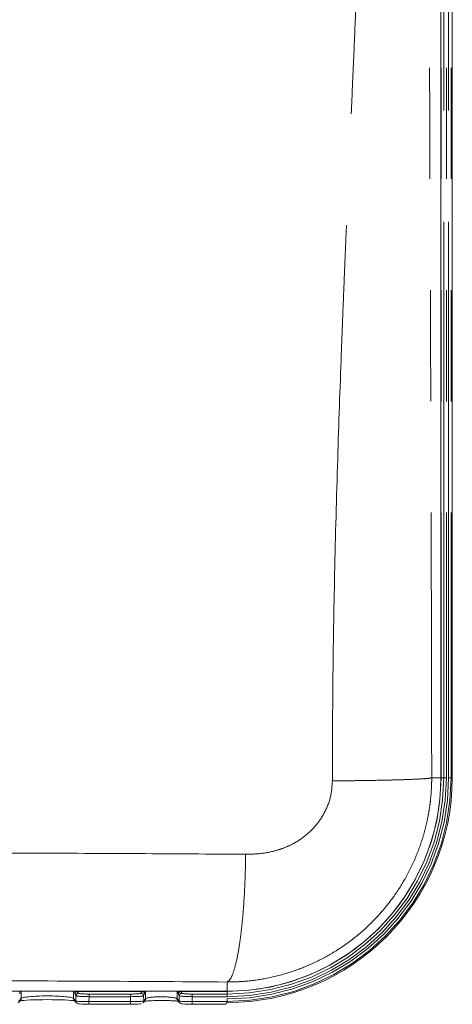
# Model space of a CAD drawing. Header units: millimetres. Extents: x 2 to 601, y 5 to 415.
# Tile 3 of 139: x 48.45 to 53.39, y 23.84 to 35.08. Entities that reach past the tile are written whole.
import ezdxf

# ---------------------------------------------------------------- set-up
doc = ezdxf.new("R2010")
doc.units = ezdxf.units.MM
doc.linetypes.add('PHANTOM', pattern=[12.7, 6.35, -1.27, 1.27, -1.27, 1.27, -1.27])

msp = doc.modelspace()

# ---------------------------------------------------------------- linework, layer by layer
at = {"color": 7, "linetype": 'Continuous', "lineweight": 15}
for p, q in [((53.2555, 26.4228), (53.2555, 42.1511)), ((53.3855, 26.4228), (53.3855, 42.1511)), ((41.5178, 23.9851), (50.8178, 23.9851)), ((49.8878, 23.8963), (49.8878, 23.9851)), ((48.4358, 23.8519), (48.4607, 23.8801)), ((48.4607, 23.8801), (48.4602, 23.8797)), ((49.0749, 23.8801), (49.0998, 23.8519)), ((49.075, 23.8799), (49.0749, 23.8801)), ((49.0998, 23.8519), (49.0999, 23.8518)), ((49.8588, 23.8519), (49.8804, 23.8763)), ((49.8588, 23.8519), (49.8588, 23.8519)), ((50.255, 23.8767), (50.277, 23.8519)), ((50.277, 23.8519), (50.2771, 23.8518)), ((50.8178, 23.8658), (50.8178, 23.898)), ((50.8178, 23.8658), (50.8178, 23.8642)), ((49.242, 23.8358), (49.7166, 23.8358)), ((50.4192, 23.8358), (50.7894, 23.8358))]:
    msp.add_line(p, q, dxfattribs=at)
at = {"color": 7, "linetype": 'PHANTOM', "lineweight": 0}
for p, q in [((53.2579, 42.1511), (53.2579, 26.4228)), ((53.2881, 26.4228), (53.2881, 42.1511)), ((53.318, 42.1511), (53.318, 26.4228)), ((53.3425, 26.4228), (53.3425, 42.1511)), ((53.3725, 42.1511), (53.3725, 26.4228)), ((53.1508, 26.4228), (53.2555, 26.4228)), ((53.2555, 26.4228), (53.2579, 26.4228)), ((53.2881, 26.4228), (53.2579, 26.4228)), ((53.2881, 26.4228), (53.318, 26.4228)), ((53.3725, 26.4228), (53.3425, 26.4228)), ((53.3725, 26.4228), (53.3855, 26.4228)), ((50.8178, 24.0899), (50.8178, 23.9851)), ((48.4682, 23.9006), (48.4682, 23.9851)), ((49.0674, 23.9006), (49.0674, 23.9851)), ((49.0936, 23.9333), (49.0831, 23.9535)), ((49.1131, 23.9827), (49.1236, 23.9625)), ((49.8455, 23.9827), (49.1131, 23.9827)), ((49.2433, 23.9226), (49.2433, 23.9525)), ((49.2433, 23.9525), (49.7153, 23.9525)), ((49.7153, 23.9226), (49.7153, 23.9525)), ((49.835, 23.9625), (49.8455, 23.9827)), ((49.8755, 23.9535), (49.865, 23.9333)), ((50.2475, 23.8973), (50.2475, 23.9851)), ((50.2708, 23.9333), (50.2603, 23.9535)), ((50.2903, 23.9827), (50.3008, 23.9625)), ((50.8178, 23.9827), (50.2903, 23.9827)), ((50.4205, 23.9525), (50.8178, 23.9525)), ((50.4205, 23.9525), (50.4205, 23.9226)), ((50.8178, 23.9851), (50.8178, 23.9827)), ((50.8178, 23.9525), (50.8178, 23.9827)), ((50.8178, 23.9525), (50.8178, 23.9226)), ((48.4433, 23.8724), (48.4682, 23.9006)), ((49.0674, 23.9006), (49.0923, 23.8724)), ((49.0923, 23.8724), (49.0936, 23.9333)), ((49.2433, 23.9226), (49.242, 23.8658)), ((49.242, 23.8358), (49.242, 23.8658)), ((49.242, 23.8658), (49.7166, 23.8658)), ((49.7153, 23.9226), (49.2433, 23.9226)), ((49.7166, 23.8658), (49.7153, 23.9226)), ((49.7166, 23.8358), (49.7166, 23.8658)), ((49.865, 23.9333), (49.8663, 23.8724)), ((49.8663, 23.8724), (49.8878, 23.8967)), ((50.2475, 23.8973), (50.2695, 23.8724)), ((50.2695, 23.8724), (50.2708, 23.9333)), ((50.4205, 23.9226), (50.4192, 23.8658)), ((50.4192, 23.8358), (50.4192, 23.8658)), ((50.4192, 23.8658), (50.8178, 23.8658)), ((50.8178, 23.9226), (50.4205, 23.9226))]:
    msp.add_line(p, q, dxfattribs=at)
at = {"color": 7, "linetype": 'Continuous', "lineweight": 15}
for centre, radius, start, end in [((50.8178, 26.4228), 2.4377, 270, 0), ((50.8178, 26.4228), 2.5677, 270, 0), ((49.1222, 23.8719), 0.0301, 222.03877, 270.01783), ((50.2774, 23.8965), 0.0299, 178.57188, 221.49015), ((50.2994, 23.8719), 0.0301, 222.03669, 270.01991)]:
    msp.add_arc(centre, radius, start, end, dxfattribs=at)
at = {"color": 7, "linetype": 'PHANTOM', "lineweight": 0}
for centre, radius, start, end in [((50.8178, 26.4228), 2.5248, 270, 0), ((50.8178, 26.4228), 2.5547, 270, 0), ((50.8178, 26.4228), 2.4703, 270, 0), ((50.8178, 26.4228), 2.5002, 270, 0), ((50.8178, 26.4228), 2.4401, 270, 0), ((49.1132, 23.9526), 0.0301, 90.16543, 178.37682), ((49.1237, 23.9324), 0.0301, 90.18422, 178.40477), ((49.8349, 23.9324), 0.0301, 1.59502, 89.81563), ((49.8454, 23.9526), 0.0301, 1.6221, 89.83529), ((50.2904, 23.9526), 0.0301, 90.16543, 178.37647), ((50.3009, 23.9324), 0.0301, 90.18437, 178.40498), ((48.4384, 23.8998), 0.0298, 318.43971, 1.49918), ((49.0971, 23.8998), 0.0298, 178.50161, 221.5595), ((49.1222, 23.8717), 0.03, 178.62967, 221.7383), ((49.8364, 23.8717), 0.0299, 318.18294, 1.40361), ((50.2995, 23.8717), 0.03, 178.62828, 221.73969)]:
    msp.add_arc(centre, radius, start, end, dxfattribs=at)
for centre, major_axis, ratio, start_param, end_param in [((48.4509, 24.0133), (-0.0013, 0.06), 0.0474742, 3.2278053, 4.2229226), ((49.0847, 24.0133), (0.0013, 0.06), 0.0474742, 2.0602628, 3.05538), ((49.1146, 24.0126), (0.0013, 0.03), 0.0948074, 2.733854, 3.058564), ((49.2435, 23.963), (0.12, 0), 0.0874669, 3.1870907, 4.7104368), ((49.7151, 23.963), (0.12, 0), 0.0874669, 4.7143412, 6.2376872), ((49.844, 24.0126), (-0.0013, 0.03), 0.0948074, 3.2246213, 3.5493313), ((49.8739, 24.0133), (-0.0013, 0.06), 0.0474742, 3.2278053, 4.2229226), ((50.2619, 24.0133), (0.0013, 0.06), 0.0474742, 2.0602628, 3.05538), ((50.2919, 24.0126), (0.0013, 0.03), 0.0948074, 2.733854, 3.058564), ((50.4207, 23.963), (0.12, 0), 0.0874669, 3.1870907, 4.7104368), ((48.7678, 23.8989), (0.3, 0), 0.1074634, 0.0523599, 3.0892328), ((49.2421, 23.8721), (0.15, -0.0007), 0.0419233, 3.1882988, 4.7116448), ((49.2435, 23.9331), (0.15, -0.0007), 0.069986, 3.1877968, 4.7111428), ((49.7151, 23.9331), (0.15, 0.0007), 0.069986, 4.7136352, 6.2369812), ((49.7165, 23.8721), (0.15, 0.0007), 0.0419233, 4.7131331, 6.2364792), ((50.0678, 23.8959), (0.18, 0), 0.1395895, 0.0523599, 3.1405539), ((50.4194, 23.8721), (0.15, -0.0007), 0.0419233, 3.1882988, 4.7116448), ((50.4207, 23.9331), (0.15, -0.0007), 0.069986, 3.1877968, 4.7111428)]:
    msp.add_ellipse(centre, major_axis=major_axis, ratio=ratio, start_param=start_param, end_param=end_param, dxfattribs=at)
at = {"color": 7, "linetype": 'Continuous', "lineweight": 15}
for centre, major_axis, ratio, start_param, end_param in [((48.7678, 23.8689), (0.33, 0), 0.0592741, 0.3088063, 2.8325046), ((49.2421, 23.8421), (0.12, 0), 0.0523949, 3.1878793, 4.7112253), ((49.7165, 23.8421), (0.12, 0), 0.0523949, 4.7135526, 6.2368987), ((50.4194, 23.8421), (0.12, 0), 0.0523949, 3.1878793, 4.7112253), ((50.7878, 23.8658), (-0.0218, 0.0218), 0.9489646, 2.3300146, 3.9008109)]:
    msp.add_ellipse(centre, major_axis=major_axis, ratio=ratio, start_param=start_param, end_param=end_param, dxfattribs=at)
at = {"color": 7, "linetype": 'PHANTOM', "lineweight": 0}
for points, knots in [([(52.0183, 26.3871), (52.0193, 26.766), (52.0211, 27.5536), (52.0427, 28.7795), (52.0757, 30.0269), (52.1087, 30.9713), (52.1321, 31.5868), (52.145, 31.9151), (52.1569, 32.2116), (52.168, 32.4793), (52.1784, 32.7271), (52.1903, 33.0073), (52.2045, 33.3385), (52.2211, 33.7235), (52.2396, 34.1512), (52.2587, 34.5884), (52.2769, 35.0136), (52.2986, 35.529), (52.3231, 36.1206), (52.349, 36.7726), (52.3713, 37.3591), (52.3911, 37.9145), (52.4101, 38.5065), (52.4316, 39.2739), (52.4514, 40.1855), (52.4654, 41.1769), (52.4665, 41.819), (52.467, 42.1307)], [0, 0, 0, 0, 0.07217929, 0.15001528, 0.23351878, 0.30985373, 0.3299776, 0.35083243, 0.37241976, 0.38650026, 0.40185666, 0.41965691, 0.43990251, 0.46499469, 0.49304586, 0.52143335, 0.54834467, 0.57409494, 0.6196826, 0.66110662, 0.69836711, 0.73146425, 0.76695836, 0.81116143, 0.8776875, 0.94063193, 1, 1, 1, 1]), ([(53.1043, 42.1511), (53.1047, 41.9008), (53.1055, 41.3875), (53.1071, 40.5989), (53.1091, 39.7725), (53.1114, 38.9337), (53.1138, 38.159), (53.1161, 37.4555), (53.1184, 36.7815), (53.1211, 36.0439), (53.1236, 35.3478), (53.1259, 34.7121), (53.1279, 34.175), (53.1299, 33.6586), (53.132, 33.0796), (53.1346, 32.3883), (53.1375, 31.5686), (53.1404, 30.705), (53.1431, 29.8242), (53.1457, 28.9347), (53.1478, 28.0598), (53.1496, 27.2272), (53.1504, 26.6862), (53.1508, 26.4228)], [0, 0, 0, 0, 0.0476834, 0.0977772, 0.1502873, 0.2052162, 0.2577249, 0.2980468, 0.3394376, 0.3863582, 0.4388102, 0.4723102, 0.5077172, 0.5413477, 0.5708871, 0.6182512, 0.6733084, 0.727327, 0.7830285, 0.8413408, 0.8969379, 0.9498227, 1, 1, 1, 1]), ([(53.1508, 26.4228), (53.1508, 26.4226), (53.1508, 26.4209), (53.1508, 26.415), (53.1507, 26.3938), (53.15, 26.349), (53.1467, 26.2736), (53.1396, 26.1855), (53.1278, 26.09), (53.112, 25.9929), (53.0892, 25.8839), (53.0576, 25.7639), (53.0154, 25.6335), (52.9472, 25.4599), (52.8467, 25.2593), (52.7347, 25.0872), (52.6476, 24.9728), (52.5909, 24.9039), (52.5341, 24.8401), (52.4777, 24.7811), (52.3736, 24.6792), (52.2156, 24.5467), (51.9968, 24.4028), (51.7782, 24.2909), (51.5436, 24.1995), (51.2983, 24.1341), (51.0496, 24.0957), (50.8918, 24.0917), (50.8178, 24.0899)], [0, 0, 0, 0, 0.0001756, 0.0014247, 0.0048205, 0.0175208, 0.0380968, 0.0665612, 0.0899075, 0.1167667, 0.147122, 0.1809818, 0.2183416, 0.2592084, 0.333616, 0.4015556, 0.4269308, 0.4512675, 0.4745689, 0.4968347, 0.5180673, 0.5938085, 0.6651216, 0.7320088, 0.7944663, 0.8708379, 0.9393466, 1, 1, 1, 1]), ([(51.0294, 25.5485), (51.0903, 25.5501), (51.208, 25.5532), (51.3596, 25.5839), (51.4814, 25.6252), (51.5781, 25.671), (51.6924, 25.7425), (51.7915, 25.8297), (51.8714, 25.9294), (51.9397, 26.0389), (52.0044, 26.1909), (52.0137, 26.322), (52.0183, 26.3871)], [0, 0, 0, 0, 0.12672881, 0.24491439, 0.32030037, 0.3939568, 0.46685048, 0.59992243, 0.66511938, 0.73051542, 0.86639424, 1, 1, 1, 1]), ([(52.0183, 26.3871), (52.0896, 26.3876), (52.2352, 26.3886), (52.4437, 26.3915), (52.6399, 26.3952), (52.8131, 26.3998), (52.9554, 26.4051), (53.0603, 26.4109), (53.1289, 26.4169), (53.1436, 26.4209), (53.1508, 26.4228)], [0, 0, 0, 0, 0.1187617, 0.2427136, 0.3703848, 0.4999999, 0.6296151, 0.7572861, 0.8812383, 1, 1, 1, 1]), ([(47.3455, 25.5648), (47.7562, 25.5639), (48.5776, 25.562), (49.8066, 25.5566), (50.6218, 25.5512), (51.0294, 25.5485)], [0, 0, 0, 0, 0.3333322, 0.6666654, 1, 1, 1, 1]), ([(51.0294, 25.5485), (51.0278, 25.4611), (51.0245, 25.2816), (51.0109, 25.0167), (50.9903, 24.7624), (50.9628, 24.5343), (50.9299, 24.3456), (50.8934, 24.207), (50.8556, 24.1173), (50.8302, 24.0988), (50.8178, 24.0899)], [0, 0, 0, 0, 0.1173416, 0.2410089, 0.3692867, 0.4999997, 0.6307125, 0.7589872, 0.8826583, 1, 1, 1, 1]), ([(50.8178, 24.0899), (50.2745, 24.0936), (49.1881, 24.101), (48.094, 24.1041), (47.547, 24.1056)], [0, 0, 0, 0, 0.500003, 1, 1, 1, 1])]:
    msp.add_open_spline(points, degree=3, knots=knots, dxfattribs=at)
at = {"color": 7, "linetype": 'Continuous', "lineweight": 15}
for points, knots in [([(49.8706, 23.8697), (49.8709, 23.8698), (49.872, 23.8701), (49.885, 23.8721), (49.9137, 23.8746), (49.9619, 23.8768), (50.0081, 23.8781), (50.036, 23.8782), (50.0423, 23.8782)], [0, 0, 0, 0, 0.0738378, 0.2306701, 0.4537961, 0.6964703, 0.931613, 1, 1, 1, 1]), ([(49.8801, 23.8763), (49.8823, 23.8791), (49.8869, 23.885), (49.8875, 23.8926), (49.8878, 23.8967)], [0, 0, 0, 0, 0.4665355, 1, 1, 1, 1]), ([(50.0423, 23.8782), (50.057, 23.8783), (50.0928, 23.8785), (50.1496, 23.8776), (50.2033, 23.8757), (50.2391, 23.8733), (50.2494, 23.8719), (50.2526, 23.8714)], [0, 0, 0, 0, 0.1623241, 0.3950416, 0.6342567, 0.8838797, 1, 1, 1, 1])]:
    msp.add_open_spline(points, degree=3, knots=knots, dxfattribs=at)

doc.saveas('drawing.dxf')
